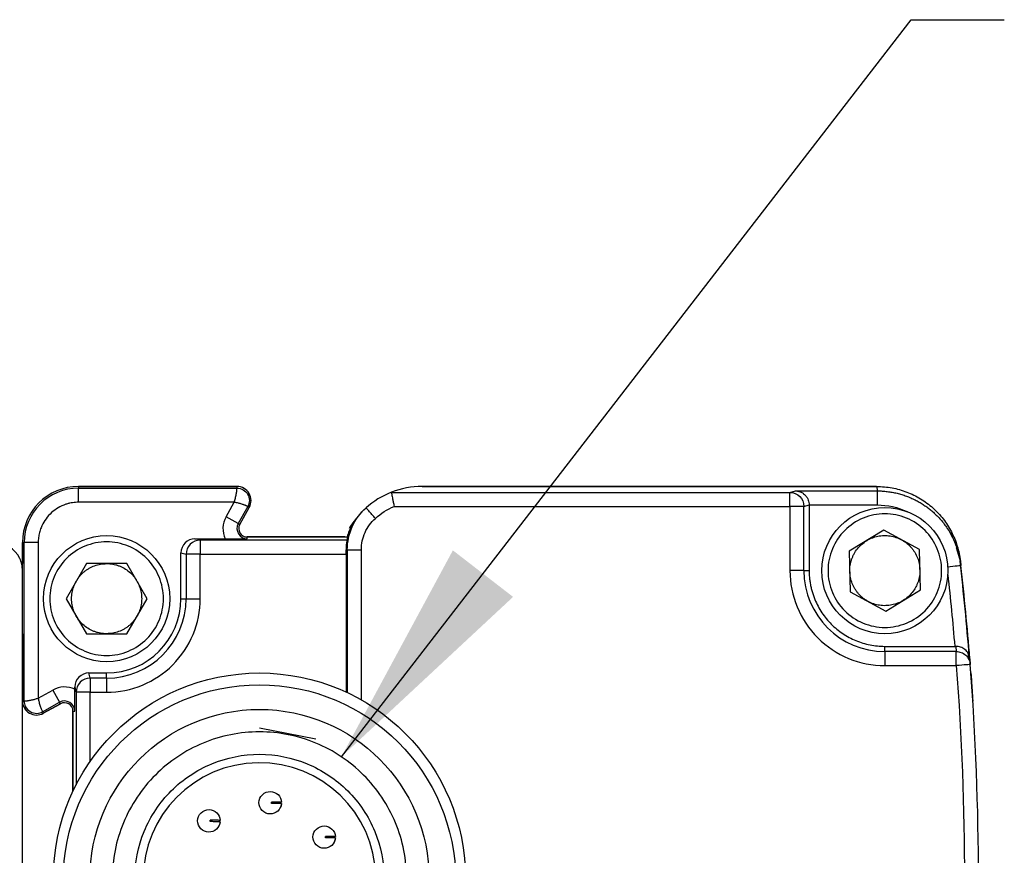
# Model space of a CAD drawing. Header units: millimetres. Extents: x 16 to 683, y 16 to 524.
# Tile 9 of 18: x 92 to 127, y 220 to 250. Entities that reach past the tile are written whole.
import ezdxf

# ---------------------------------------------------------------- set-up
doc = ezdxf.new("R2010")
doc.units = ezdxf.units.MM
doc.header["$LTSCALE"] = 2.5
doc.layers.add('DIMENSIONS', color=140, linetype='Continuous', lineweight=25)
doc.dimstyles.new('SLDDIMSTYLE4', dxfattribs={"dimtxt": 0.18, "dimasz": 8.255, "dimexe": 0, "dimexo": 0.0625, "dimgap": 0, "dimtad": 0, "dimtih": 1, "dimtoh": 1, "dimdec": 0, "dimrnd": 1e-09, "dimzin": 0, "dimdsep": 46, "dimtxsty": 'Standard', "dimsah": 1, "dimcen": 0.09, "dimadec": 0, "dimazin": 0, "dimtfac": 8.255, "dimtdec": 0, "dimtofl": 0, "dimtmove": 0, "dimatfit": 3, "dimfxl": 0, "dimfrac": 2, "dimtolj": 1, "dimtzin": 0, "dimarcsym": 0})

msp = doc.modelspace()

# ---------------------------------------------------------------- linework, layer by layer
for p, q in [((99.905, 232.994), (94.255, 232.994)), ((94.255, 232.994), (99.905, 232.994)), ((94.255, 232.994), (94.255, 232.933)), ((94.255, 232.933), (99.905, 232.933)), ((94.255, 232.433), (94.255, 232.933)), ((99.905, 232.933), (99.905, 232.994)), ((105.408, 232.786), (119.62, 232.786)), ((122.708, 232.994), (106.505, 232.994)), ((106.505, 232.994), (122.718, 232.994)), ((119.62, 232.786), (119.822, 232.837)), ((119.822, 232.837), (122.736, 232.837)), ((122.718, 232.994), (122.736, 232.837)), ((99.802, 232.433), (94.255, 232.433)), ((99.512, 231.912), (99.802, 232.433)), ((100.289, 232.281), (99.949, 231.67)), ((100.003, 231.64), (100.343, 232.251)), ((100.003, 231.64), (100.343, 232.251)), ((100.343, 232.251), (100.289, 232.281)), ((104.362, 232.089), (104.307, 232.029)), ((104.505, 232.231), (104.395, 232.127)), ((105.507, 232.286), (119.62, 232.286)), ((119.62, 232.286), (119.62, 229.994)), ((120.12, 232.286), (120.305, 232.335)), ((120.12, 229.994), (120.12, 232.286)), ((120.305, 232.335), (122.736, 232.337)), ((120.305, 232.335), (120.305, 229.994)), ((99.949, 231.67), (99.512, 231.912)), ((104.333, 232.064), (104.281, 232.008)), ((99.949, 231.67), (100.003, 231.64)), ((122.968, 231.437), (121.737, 230.683)), ((124.236, 230.748), (122.968, 231.437)), ((98.591, 231.082), (98.405, 231.129)), ((98.405, 231.129), (99.485, 231.129)), ((98.591, 231.082), (98.591, 230.582)), ((103.836, 231.082), (98.591, 231.082)), ((103.755, 231.194), (100.265, 231.194)), ((100.265, 231.133), (100.265, 231.194)), ((100.265, 231.194), (103.829, 231.194)), ((125.452, 231.206), (125.382, 231.354)), ((92.255, 230.994), (92.255, 230.244)), ((92.255, 225.344), (92.255, 230.994)), ((92.255, 230.994), (92.316, 230.994)), ((92.316, 225.344), (92.316, 230.994)), ((92.816, 230.994), (92.316, 230.994)), ((92.816, 230.994), (92.816, 225.448)), ((103.802, 230.705), (103.838, 230.739)), ((103.838, 230.739), (103.838, 225.643)), ((104.338, 225.383), (104.338, 230.739)), ((121.737, 230.683), (121.774, 229.24)), ((124.273, 229.305), (124.236, 230.748)), ((125.699, 230.334), (125.56, 230.812)), ((125.618, 230.667), (125.6, 230.828)), ((97.905, 230.629), (98.091, 230.582)), ((97.905, 228.994), (97.905, 230.629)), ((98.091, 230.582), (98.091, 228.994)), ((98.591, 230.582), (98.091, 230.582)), ((98.591, 228.994), (98.591, 230.582)), ((98.591, 230.582), (103.802, 230.582)), ((103.802, 230.582), (103.802, 225.66)), ((125.699, 230.334), (125.717, 230.172)), ((94.534, 230.244), (93.812, 228.994)), ((95.977, 230.244), (94.534, 230.244)), ((96.699, 228.994), (95.977, 230.244)), ((120.12, 229.994), (119.62, 229.994)), ((120.12, 229.994), (120.305, 229.994)), ((123.042, 228.551), (124.273, 229.305)), ((93.812, 228.994), (94.534, 227.744)), ((95.977, 227.744), (96.699, 228.994)), ((97.905, 228.994), (98.091, 228.994)), ((98.091, 228.994), (98.591, 228.994)), ((121.774, 229.24), (123.042, 228.551)), ((92.255, 227.744), (92.255, 225.344)), ((94.534, 227.744), (95.977, 227.744)), ((123.005, 227.108), (123.005, 227.294)), ((123.005, 227.294), (125.497, 227.294)), ((125.537, 227.294), (125.552, 227.108)), ((125.552, 227.108), (123.005, 227.108)), ((126.006, 226.819), (125.99, 227.016)), ((126.034, 226.851), (126.05, 226.647)), ((126.048, 226.671), (126.034, 226.851)), ((123.005, 226.609), (125.552, 226.609)), ((94.667, 226.158), (94.621, 226.344)), ((94.621, 226.344), (95.255, 226.344)), ((94.667, 226.158), (94.667, 225.659)), ((95.255, 226.158), (94.667, 226.158)), ((95.255, 226.158), (95.255, 226.344)), ((95.255, 226.158), (95.255, 225.659)), ((94.121, 225.844), (94.167, 225.659)), ((94.121, 225.764), (94.121, 225.844)), ((92.816, 225.448), (93.337, 225.737)), ((93.337, 225.737), (93.58, 225.3)), ((94.667, 225.659), (94.167, 225.659)), ((94.167, 225.659), (94.167, 222.352)), ((94.667, 225.659), (95.255, 225.659)), ((94.667, 223.185), (94.667, 225.659)), ((92.255, 225.344), (92.316, 225.344)), ((92.255, 215.994), (92.255, 225.344)), ((92.968, 224.96), (93.58, 225.3)), ((92.998, 224.907), (93.61, 225.247)), ((93.61, 225.247), (92.998, 224.907)), ((93.61, 225.247), (93.58, 225.3)), ((92.968, 224.96), (92.998, 224.907)), ((94.055, 224.984), (94.055, 222.125)), ((94.055, 222.125), (94.055, 224.984)), ((94.055, 224.984), (94.116, 224.984)), ((100.705, 224.394), (102.711, 223.995))]:
    msp.add_line(p, q)
at = {"flags": 128}
msp.add_lwpolyline([(104.071, 231.749), (103.957, 231.579), (103.906, 231.493)], dxfattribs=at)
for centre, radius in [((123.005, 229.994), 2.25), ((95.255, 228.994), 2.25), ((100.705, 218.994), 7.35), ((100.703, 218.924), 7), ((100.706, 218.994), 6.051)]:
    msp.add_circle(centre, radius)
for centre, radius, start, end in [((94.255, 230.994), 2, 90, 180), ((94.255, 230.994), 2, 90, 180), ((94.255, 230.994), 1.939, 90, 180), ((99.905, 232.494), 0.5, 330.9454, 90), ((106.505, 229.993), 3.001, 111.4429, 131.7934), ((106.505, 229.993), 3.001, 90, 111.4428), ((100.265, 231.494), 0.361, 150.9454, 270), ((100.265, 231.494), 0.3, 150.9454, 270), ((100.265, 231.494), 0.3, 150.9454, 270), ((98.591, 230.583), 0.5, 90.0224, 135.0218), ((91.255, 229.994), 1, 25.8419, 90), ((98.591, 230.582), 0.5, 135.0188, 179.9833), ((91.255, 229.994), 1, 0, 25.8419), ((26.333, 218.994), 100, 4.5454, 6.51147), ((123.005, 229.994), 2.886, 180, 270), ((26.344, 218.994), 100, 4.50605, 6.41802), ((95.255, 228.994), 2.836, 270, 0), ((95.255, 228.994), 2.65, 270, 0), ((26.344, 218.994), 100, 355.61093, 4.38907), ((94.667, 225.658), 0.5, 90.0041, 179.9632), ((26.343, 218.994), 100, 4.21754, 4.26084), ((92.755, 225.344), 0.5, 180, 299.0546), ((93.755, 224.984), 0.361, 0, 119.0546), ((93.755, 224.984), 0.3, 0, 119.0546), ((93.755, 224.984), 0.3, 0, 119.0546), ((100.705, 218.994), 4.15, 1.3808, 358.6192)]:
    msp.add_arc(centre, radius, start, end)
for centre, major_axis, ratio, start_param, end_param in [((98.406, 230.629), (0.485, -0.121), 0.999353, 1.815838, 3.386329), ((103.8, 230.582), (0, 0.5), 0.003491, 4.712389, 4.960038), ((94.621, 225.844), (0.121, -0.485), 0.999353, 2.896856, 4.467348)]:
    msp.add_ellipse(centre, major_axis=major_axis, ratio=ratio, start_param=start_param, end_param=end_param)
for points, knots in [([(99.802, 232.433), (99.81, 232.456), (99.826, 232.503), (99.847, 232.575), (99.864, 232.648), (99.878, 232.72), (99.89, 232.788), (99.898, 232.848), (99.903, 232.893), (99.905, 232.925), (99.905, 232.93), (99.905, 232.933)], [0, 0, 0, 0, 0.092661, 0.189107, 0.289614, 0.39443, 0.503768, 0.626494, 0.750927, 0.853134, 1, 1, 1, 1]), ([(100.343, 232.251), (100.385, 232.327), (100.407, 232.414), (100.404, 232.587), (100.38, 232.673), (100.293, 232.822), (100.229, 232.885), (100.079, 232.971), (99.992, 232.994), (99.905, 232.994)], [0, 0, 0, 0, 0.25, 0.25, 0.5, 0.5, 0.75, 0.75, 1, 1, 1, 1]), ([(99.905, 232.933), (99.981, 232.933), (100.057, 232.913), (100.189, 232.837), (100.245, 232.782), (100.322, 232.651), (100.343, 232.576), (100.345, 232.424), (100.326, 232.347), (100.289, 232.281)], [0, 0, 0, 0, 0.25, 0.25, 0.5, 0.5, 0.75, 0.75, 1, 1, 1, 1]), ([(105.408, 232.786), (105.408, 232.786), (105.408, 232.784), (105.411, 232.772), (105.416, 232.746), (105.424, 232.702), (105.437, 232.636), (105.455, 232.548), (105.478, 232.429), (105.497, 232.336), (105.507, 232.286)], [0, 0, 0, 0, 0.071651, 0.156157, 0.253593, 0.379142, 0.5023, 0.642133, 0.808028, 1, 1, 1, 1]), ([(119.62, 232.286), (119.62, 232.417), (119.62, 232.546), (119.62, 232.731), (119.62, 232.785), (119.62, 232.786)], [0, 0, 0, 0, 0.5, 0.5, 1, 1, 1, 1]), ([(119.62, 232.786), (119.751, 232.786), (119.881, 232.732), (120.066, 232.547), (120.12, 232.417), (120.12, 232.286)], [0, 0, 0, 0, 0.5, 0.5, 1, 1, 1, 1]), ([(119.822, 232.837), (119.844, 232.836), (119.884, 232.834), (119.938, 232.822), (119.984, 232.807), (120.041, 232.783), (120.105, 232.743), (120.177, 232.678), (120.233, 232.602), (120.274, 232.516), (120.3, 232.426), (120.304, 232.365), (120.305, 232.335)], [0, 0, 0, 0, 0.098217, 0.1828957, 0.2540395, 0.3116569, 0.4531758, 0.5752079, 0.6947469, 0.8039787, 0.9048922, 1, 1, 1, 1]), ([(122.718, 232.994), (122.902, 232.994), (123.083, 232.977), (123.439, 232.912), (123.616, 232.862), (123.958, 232.732), (124.12, 232.652), (124.43, 232.464), (124.579, 232.354), (124.851, 232.111), (124.975, 231.979), (125.198, 231.692), (125.297, 231.536), (125.465, 231.213), (125.533, 231.046), (125.64, 230.698), (125.678, 230.517), (125.699, 230.334)], [0, 0, 0, 0, 0.125, 0.125, 0.25, 0.25, 0.375, 0.375, 0.5, 0.5, 0.625, 0.625, 0.75, 0.75, 0.875, 0.875, 1, 1, 1, 1]), ([(122.736, 232.837), (122.736, 232.836), (122.736, 232.825), (122.736, 232.776), (122.736, 232.738), (122.736, 232.64), (122.736, 232.581), (122.736, 232.459), (122.736, 232.396), (122.736, 232.337)], [0, 0, 0, 0, 0.25, 0.25, 0.5, 0.5, 0.75, 0.75, 1, 1, 1, 1]), ([(122.736, 232.837), (122.795, 232.836), (122.914, 232.834), (123.091, 232.817), (123.267, 232.791), (123.44, 232.755), (123.608, 232.709), (123.772, 232.654), (123.931, 232.59), (124.083, 232.519), (124.229, 232.441), (124.367, 232.356), (124.497, 232.267), (124.62, 232.173), (124.794, 232.025), (125.007, 231.809), (125.236, 231.508), (125.424, 231.186), (125.566, 230.852), (125.667, 230.513), (125.7, 230.285), (125.717, 230.172)], [0, 0, 0, 0, 0.040755, 0.081474, 0.122056, 0.162402, 0.202412, 0.241993, 0.281052, 0.319505, 0.357269, 0.394273, 0.430448, 0.465735, 0.500082, 0.587122, 0.673491, 0.758523, 0.841615, 0.922249, 1, 1, 1, 1]), ([(94.255, 232.433), (94.219, 232.432), (94.147, 232.431), (94.039, 232.418), (93.933, 232.398), (93.828, 232.37), (93.667, 232.313), (93.46, 232.206), (93.231, 232.019), (93.044, 231.79), (92.926, 231.561), (92.858, 231.353), (92.823, 231.175), (92.818, 231.055), (92.816, 230.994)], [0, 0, 0, 0, 0.048243, 0.096108, 0.143869, 0.191803, 0.240183, 0.369893, 0.500046, 0.629737, 0.759908, 0.840042, 0.919644, 1, 1, 1, 1]), ([(100.289, 232.281), (100.288, 232.281), (100.286, 232.282), (100.273, 232.288), (100.255, 232.297), (100.233, 232.307), (100.207, 232.317), (100.18, 232.328), (100.13, 232.347), (100.047, 232.375), (99.926, 232.41), (99.842, 232.426), (99.802, 232.433)], [0, 0, 0, 0, 0.086831, 0.168363, 0.244607, 0.315573, 0.381277, 0.441738, 0.496984, 0.677533, 0.844846, 1, 1, 1, 1]), ([(103.838, 230.739), (103.838, 231.012), (103.896, 231.296), (104.129, 231.816), (104.302, 232.049), (104.505, 232.231)], [0, 0, 0, 0, 0.5, 0.5, 1, 1, 1, 1]), ([(104.839, 231.858), (104.799, 231.902), (104.757, 231.949), (104.675, 232.041), (104.636, 232.085), (104.571, 232.158), (104.545, 232.186), (104.513, 232.223), (104.505, 232.231), (104.505, 232.231)], [0, 0, 0, 0, 0.25, 0.25, 0.5, 0.5, 0.75, 0.75, 1, 1, 1, 1]), ([(120.12, 232.286), (120.115, 232.286), (120.059, 232.286), (119.875, 232.286), (119.748, 232.286), (119.62, 232.286)], [0, 0, 0, 0, 0.5, 0.5, 1, 1, 1, 1]), ([(104.256, 231.98), (104.156, 231.866), (104.07, 231.744), (103.927, 231.481), (103.87, 231.34), (103.829, 231.194)], [0, 0, 0, 0, 0.5, 0.5, 1, 1, 1, 1]), ([(104.338, 230.739), (104.338, 230.95), (104.383, 231.16), (104.555, 231.544), (104.682, 231.718), (104.839, 231.858)], [0, 0, 0, 0, 0.5, 0.5, 1, 1, 1, 1]), ([(123.005, 232.019), (123.27, 232.019), (123.535, 231.966), (124.025, 231.764), (124.25, 231.613), (124.625, 231.239), (124.775, 231.014), (124.978, 230.524), (125.03, 230.259), (125.03, 229.729), (124.978, 229.464), (124.775, 228.974), (124.625, 228.75), (124.25, 228.375), (124.025, 228.225), (123.535, 228.022), (123.27, 227.969), (122.74, 227.969), (122.475, 228.022), (121.985, 228.225), (121.761, 228.375), (121.386, 228.75), (121.236, 228.974), (121.033, 229.464), (120.98, 229.729), (120.98, 230.259), (121.033, 230.524), (121.236, 231.014), (121.386, 231.239), (121.761, 231.613), (121.985, 231.764), (122.475, 231.966), (122.74, 232.019), (123.005, 232.019)], [0, 0, 0, 0, 0.0625, 0.0625, 0.125, 0.125, 0.1875, 0.1875, 0.25, 0.25, 0.3125, 0.3125, 0.375, 0.375, 0.4375, 0.4375, 0.5, 0.5, 0.5625, 0.5625, 0.625, 0.625, 0.6875, 0.6875, 0.75, 0.75, 0.8125, 0.8125, 0.875, 0.875, 0.9375, 0.9375, 1, 1, 1, 1]), ([(99.485, 231.129), (99.51, 231.129), (99.558, 231.129), (99.629, 231.128), (99.696, 231.128), (99.76, 231.129), (99.82, 231.129), (99.876, 231.13), (99.943, 231.13), (100.022, 231.131), (100.102, 231.131), (100.184, 231.132), (100.235, 231.133), (100.265, 231.133)], [0, 0, 0, 0, 0.076258, 0.151154, 0.224522, 0.296213, 0.366109, 0.434137, 0.50027, 0.622813, 0.750076, 0.855869, 1, 1, 1, 1]), ([(103.802, 230.705), (103.802, 230.812), (103.81, 230.907), (103.829, 231.044), (103.836, 231.081), (103.836, 231.082)], [0, 0, 0, 0, 0.5, 0.5, 1, 1, 1, 1]), ([(103.829, 231.194), (103.829, 231.176), (103.83, 231.139), (103.834, 231.101), (103.836, 231.082)], [0, 0, 0, 0, 0.492594, 1, 1, 1, 1]), ([(121.756, 229.962), (121.756, 229.999), (121.755, 230.072), (121.767, 230.18), (121.788, 230.287), (121.818, 230.391), (121.857, 230.493), (121.921, 230.624), (122.022, 230.777), (122.172, 230.937), (122.292, 231.019), (122.353, 231.06)], [0, 0, 0, 0, 0.084395, 0.167521, 0.250016, 0.332533, 0.415725, 0.50023, 0.667603, 0.83245, 1, 1, 1, 1]), ([(122.353, 231.06), (122.384, 231.079), (122.448, 231.115), (122.548, 231.16), (122.65, 231.195), (122.755, 231.221), (122.863, 231.238), (123.009, 231.248), (123.191, 231.237), (123.405, 231.188), (123.536, 231.124), (123.602, 231.092)], [0, 0, 0, 0, 0.084395, 0.167521, 0.250016, 0.332533, 0.415725, 0.50023, 0.667603, 0.83245, 1, 1, 1, 1]), ([(123.602, 231.092), (123.634, 231.074), (123.697, 231.038), (123.786, 230.973), (123.868, 230.902), (123.943, 230.824), (124.011, 230.739), (124.093, 230.618), (124.175, 230.454), (124.239, 230.244), (124.249, 230.099), (124.255, 230.026)], [0, 0, 0, 0, 0.084395, 0.167521, 0.250016, 0.332533, 0.415725, 0.50023, 0.667603, 0.83245, 1, 1, 1, 1]), ([(95.255, 231.019), (95.52, 231.019), (95.785, 230.966), (96.275, 230.764), (96.5, 230.613), (96.875, 230.239), (97.025, 230.014), (97.228, 229.524), (97.28, 229.259), (97.28, 228.729), (97.228, 228.464), (97.025, 227.974), (96.875, 227.75), (96.5, 227.375), (96.275, 227.225), (95.785, 227.022), (95.52, 226.969), (94.99, 226.969), (94.725, 227.022), (94.235, 227.225), (94.011, 227.375), (93.636, 227.75), (93.486, 227.974), (93.283, 228.464), (93.23, 228.729), (93.23, 229.259), (93.283, 229.524), (93.486, 230.014), (93.636, 230.239), (94.011, 230.613), (94.235, 230.764), (94.725, 230.966), (94.99, 231.019), (95.255, 231.019)], [0, 0, 0, 0, 0.0625, 0.0625, 0.125, 0.125, 0.1875, 0.1875, 0.25, 0.25, 0.3125, 0.3125, 0.375, 0.375, 0.4375, 0.4375, 0.5, 0.5, 0.5625, 0.5625, 0.625, 0.625, 0.6875, 0.6875, 0.75, 0.75, 0.8125, 0.8125, 0.875, 0.875, 0.9375, 0.9375, 1, 1, 1, 1]), ([(103.838, 230.739), (103.839, 230.739), (103.849, 230.739), (103.898, 230.739), (103.937, 230.739), (104.034, 230.739), (104.093, 230.739), (104.216, 230.739), (104.28, 230.739), (104.338, 230.739)], [0, 0, 0, 0, 0.25, 0.25, 0.5, 0.5, 0.75, 0.75, 1, 1, 1, 1]), ([(94.173, 229.619), (94.192, 229.651), (94.23, 229.713), (94.297, 229.8), (94.37, 229.88), (94.45, 229.953), (94.536, 230.019), (94.66, 230.097), (94.825, 230.175), (95.037, 230.234), (95.182, 230.241), (95.255, 230.244)], [0, 0, 0, 0, 0.084395, 0.167521, 0.250016, 0.332533, 0.415725, 0.50023, 0.667603, 0.83245, 1, 1, 1, 1]), ([(95.255, 230.244), (95.292, 230.243), (95.365, 230.242), (95.473, 230.227), (95.579, 230.204), (95.683, 230.171), (95.783, 230.129), (95.913, 230.061), (96.063, 229.957), (96.22, 229.803), (96.298, 229.681), (96.338, 229.619)], [0, 0, 0, 0, 0.084395, 0.167521, 0.250016, 0.332533, 0.415725, 0.50023, 0.667603, 0.83245, 1, 1, 1, 1]), ([(119.62, 229.994), (119.62, 229.096), (119.977, 228.235), (121.246, 226.965), (122.107, 226.609), (123.005, 226.609)], [0, 0, 0, 0, 0.5, 0.5, 1, 1, 1, 1]), ([(120.305, 229.994), (120.306, 229.943), (120.308, 229.842), (120.321, 229.691), (120.342, 229.541), (120.371, 229.393), (120.409, 229.247), (120.455, 229.103), (120.554, 228.843), (120.745, 228.484), (121.084, 228.073), (121.495, 227.734), (121.888, 227.525), (122.22, 227.406), (122.477, 227.341), (122.74, 227.301), (122.916, 227.297), (123.005, 227.294)], [0, 0, 0, 0, 0.036012, 0.071745, 0.107312, 0.142827, 0.178404, 0.214158, 0.250201, 0.375055, 0.500032, 0.624886, 0.749864, 0.81268, 0.874901, 0.937137, 1, 1, 1, 1]), ([(124.255, 230.026), (124.255, 229.99), (124.255, 229.916), (124.243, 229.808), (124.223, 229.701), (124.193, 229.597), (124.153, 229.495), (124.089, 229.364), (123.989, 229.212), (123.839, 229.051), (123.719, 228.969), (123.658, 228.928)], [0, 0, 0, 0, 0.084395, 0.167521, 0.250016, 0.332533, 0.415725, 0.50023, 0.667603, 0.83245, 1, 1, 1, 1]), ([(125.717, 230.172), (125.717, 230.172), (125.667, 230.166), (125.493, 230.147), (125.37, 230.133), (125.244, 230.119)], [0, 0, 0, 0, 0.5, 0.5, 1, 1, 1, 1]), ([(122.408, 228.896), (122.376, 228.914), (122.313, 228.951), (122.225, 229.015), (122.143, 229.086), (122.068, 229.164), (121.999, 229.249), (121.918, 229.371), (121.836, 229.534), (121.772, 229.744), (121.761, 229.889), (121.756, 229.962)], [0, 0, 0, 0, 0.084395, 0.167521, 0.250016, 0.332533, 0.415725, 0.50023, 0.667603, 0.83245, 1, 1, 1, 1]), ([(94.173, 228.369), (94.155, 228.401), (94.12, 228.466), (94.078, 228.567), (94.046, 228.67), (94.022, 228.776), (94.008, 228.884), (94.002, 229.03), (94.018, 229.212), (94.073, 229.425), (94.139, 229.554), (94.173, 229.619)], [0, 0, 0, 0, 0.084395, 0.167521, 0.250016, 0.332533, 0.415725, 0.50023, 0.667603, 0.83245, 1, 1, 1, 1]), ([(96.338, 229.619), (96.355, 229.587), (96.39, 229.523), (96.432, 229.422), (96.465, 229.318), (96.488, 229.213), (96.502, 229.104), (96.508, 228.958), (96.493, 228.776), (96.438, 228.563), (96.371, 228.434), (96.338, 228.369)], [0, 0, 0, 0, 0.0843955, 0.1675211, 0.2500156, 0.3325326, 0.415725, 0.5002301, 0.667603, 0.8324505, 1, 1, 1, 1]), ([(95.255, 225.659), (96.14, 225.659), (96.988, 226.01), (98.239, 227.261), (98.591, 228.11), (98.591, 228.994)], [0, 0, 0, 0, 0.5, 0.5, 1, 1, 1, 1]), ([(123.658, 228.928), (123.626, 228.91), (123.563, 228.873), (123.463, 228.829), (123.361, 228.793), (123.255, 228.767), (123.147, 228.75), (123.001, 228.741), (122.819, 228.751), (122.605, 228.801), (122.474, 228.864), (122.408, 228.896)], [0, 0, 0, 0, 0.084395, 0.167521, 0.250016, 0.332533, 0.415725, 0.50023, 0.667603, 0.83245, 1, 1, 1, 1]), ([(95.255, 227.744), (95.218, 227.745), (95.145, 227.747), (95.037, 227.761), (94.931, 227.784), (94.828, 227.817), (94.727, 227.859), (94.597, 227.927), (94.448, 228.031), (94.291, 228.185), (94.212, 228.307), (94.173, 228.369)], [0, 0, 0, 0, 0.0843955, 0.1675211, 0.2500156, 0.3325326, 0.415725, 0.5002301, 0.667603, 0.8324505, 1, 1, 1, 1]), ([(96.338, 228.369), (96.319, 228.338), (96.281, 228.275), (96.214, 228.189), (96.141, 228.109), (96.061, 228.036), (95.974, 227.969), (95.85, 227.891), (95.685, 227.813), (95.474, 227.755), (95.328, 227.748), (95.255, 227.744)], [0, 0, 0, 0, 0.084395, 0.167521, 0.250016, 0.332533, 0.415725, 0.50023, 0.667603, 0.83245, 1, 1, 1, 1]), ([(125.986, 227.014), (125.983, 227.022), (125.967, 227.084), (125.876, 227.178), (125.744, 227.258), (125.625, 227.29), (125.566, 227.293), (125.537, 227.294)], [0, 0, 0, 0, 0.053702, 0.414453, 0.729545, 0.869212, 1, 1, 1, 1]), ([(123.005, 227.108), (123.005, 227.104), (123.005, 227.048), (123.005, 226.864), (123.005, 226.737), (123.005, 226.609)], [0, 0, 0, 0, 0.5, 0.5, 1, 1, 1, 1]), ([(125.552, 226.609), (125.552, 226.737), (125.552, 226.864), (125.552, 227.048), (125.552, 227.104), (125.552, 227.108)], [0, 0, 0, 0, 0.5, 0.5, 1, 1, 1, 1]), ([(125.552, 227.108), (125.608, 227.108), (125.669, 227.099), (125.787, 227.054), (125.844, 227.02), (125.939, 226.931), (125.978, 226.877), (126.031, 226.763), (126.046, 226.703), (126.05, 226.647)], [0, 0, 0, 0, 0.25, 0.25, 0.5, 0.5, 0.75, 0.75, 1, 1, 1, 1]), ([(126.073, 226.348), (126.073, 226.348), (126.075, 226.321), (126.082, 226.22), (126.088, 226.145), (126.101, 225.96), (126.108, 225.848), (126.125, 225.607), (126.133, 225.476), (126.142, 225.344)], [0, 0, 0, 0, 0.25, 0.25, 0.5, 0.5, 0.75, 0.75, 1, 1, 1, 1]), ([(94.116, 224.984), (94.117, 225.014), (94.117, 225.065), (94.118, 225.147), (94.119, 225.228), (94.119, 225.328), (94.121, 225.449), (94.121, 225.599), (94.121, 225.708), (94.121, 225.764)], [0, 0, 0, 0, 0.144207, 0.2500979, 0.3774225, 0.5001261, 0.6573454, 0.8244475, 1, 1, 1, 1]), ([(92.316, 225.344), (92.317, 225.344), (92.32, 225.344), (92.334, 225.345), (92.353, 225.347), (92.378, 225.349), (92.406, 225.352), (92.435, 225.356), (92.488, 225.363), (92.574, 225.379), (92.697, 225.407), (92.778, 225.435), (92.816, 225.448)], [0, 0, 0, 0, 0.086831, 0.168363, 0.244606, 0.315572, 0.381276, 0.441738, 0.496984, 0.677533, 0.844846, 1, 1, 1, 1]), ([(92.816, 225.448), (92.82, 225.425), (92.828, 225.378), (92.845, 225.307), (92.866, 225.233), (92.888, 225.162), (92.911, 225.095), (92.934, 225.038), (92.951, 224.996), (92.965, 224.967), (92.967, 224.963), (92.968, 224.96)], [0, 0, 0, 0, 0.086226, 0.180396, 0.282749, 0.392921, 0.503706, 0.62637, 0.750895, 0.853157, 1, 1, 1, 1]), ([(92.255, 225.344), (92.255, 225.257), (92.278, 225.171), (92.364, 225.021), (92.427, 224.957), (92.576, 224.869), (92.662, 224.845), (92.836, 224.843), (92.922, 224.865), (92.998, 224.907)], [0, 0, 0, 0, 0.25, 0.25, 0.5, 0.5, 0.75, 0.75, 1, 1, 1, 1]), ([(92.316, 225.344), (92.316, 225.281), (92.33, 225.209), (92.402, 225.072), (92.46, 225.008), (92.605, 224.923), (92.689, 224.903), (92.843, 224.907), (92.913, 224.93), (92.968, 224.96)], [0, 0, 0, 0, 0.25, 0.25, 0.5, 0.5, 0.75, 0.75, 1, 1, 1, 1]), ([(100.705, 224.244), (101.392, 224.244), (102.079, 224.107), (103.349, 223.582), (103.932, 223.192), (104.903, 222.22), (105.293, 221.638), (105.819, 220.368), (105.955, 219.681), (105.955, 218.307), (105.819, 217.62), (105.293, 216.35), (104.903, 215.768), (103.932, 214.796), (103.349, 214.407), (102.079, 213.881), (101.392, 213.744), (100.018, 213.744), (99.331, 213.881), (98.061, 214.407), (97.479, 214.796), (96.507, 215.768), (96.118, 216.35), (95.592, 217.62), (95.455, 218.307), (95.455, 219.681), (95.592, 220.368), (96.118, 221.638), (96.507, 222.22), (97.479, 223.192), (98.061, 223.582), (99.331, 224.107), (100.018, 224.244), (100.705, 224.244)], [0, 0, 0, 0, 0.0625, 0.0625, 0.125, 0.125, 0.1875, 0.1875, 0.25, 0.25, 0.3125, 0.3125, 0.375, 0.375, 0.4375, 0.4375, 0.5, 0.5, 0.5625, 0.5625, 0.625, 0.625, 0.6875, 0.6875, 0.75, 0.75, 0.8125, 0.8125, 0.875, 0.875, 0.9375, 0.9375, 1, 1, 1, 1]), ([(100.705, 214.544), (101.288, 214.544), (101.87, 214.66), (102.946, 215.106), (103.44, 215.436), (104.264, 216.259), (104.594, 216.753), (105.039, 217.829), (105.155, 218.412), (105.155, 219.577), (105.039, 220.159), (104.594, 221.235), (104.264, 221.729), (103.44, 222.553), (102.946, 222.882), (101.87, 223.328), (101.288, 223.444), (100.123, 223.444), (99.54, 223.328), (98.464, 222.882), (97.971, 222.553), (97.147, 221.729), (96.817, 221.235), (96.371, 220.159), (96.255, 219.577), (96.255, 218.412), (96.371, 217.829), (96.817, 216.753), (97.147, 216.259), (97.971, 215.436), (98.464, 215.106), (99.54, 214.66), (100.123, 214.544), (100.705, 214.544)], [0, 0, 0, 0, 0.0625, 0.0625, 0.125, 0.125, 0.1875, 0.1875, 0.25, 0.25, 0.3125, 0.3125, 0.375, 0.375, 0.4375, 0.4375, 0.5, 0.5, 0.5625, 0.5625, 0.625, 0.625, 0.6875, 0.6875, 0.75, 0.75, 0.8125, 0.8125, 0.875, 0.875, 0.9375, 0.9375, 1, 1, 1, 1]), ([(100.688, 221.723), (100.69, 221.828), (100.735, 221.932), (100.885, 222.077), (100.99, 222.119), (101.094, 222.117)], [0, 0, 0, 0, 0.5, 0.5, 1, 1, 1, 1]), ([(101.094, 222.117), (101.195, 222.116), (101.294, 222.075), (101.439, 221.935), (101.483, 221.837), (101.488, 221.736)], [0, 0, 0, 0, 0.5, 0.5, 1, 1, 1, 1]), ([(101.082, 221.317), (100.978, 221.319), (100.874, 221.364), (100.728, 221.514), (100.687, 221.619), (100.688, 221.723)], [0, 0, 0, 0, 0.5, 0.5, 1, 1, 1, 1]), ([(101.487, 221.686), (101.479, 221.586), (101.432, 221.49), (101.283, 221.354), (101.183, 221.316), (101.082, 221.317)], [0, 0, 0, 0, 0.5, 0.5, 1, 1, 1, 1]), ([(101.138, 221.692), (101.138, 221.7), (101.138, 221.717), (101.138, 221.733), (101.139, 221.742)], [0, 0, 0, 0, 0.499899, 1, 1, 1, 1]), ([(101.487, 221.686), (101.486, 221.686), (101.485, 221.686), (101.471, 221.687), (101.451, 221.687), (101.426, 221.687), (101.399, 221.688), (101.363, 221.688), (101.318, 221.689), (101.256, 221.69), (101.197, 221.69), (101.153, 221.691), (101.138, 221.692)], [0, 0, 0, 0, 0.128847, 0.251234, 0.363765, 0.464112, 0.550973, 0.624215, 0.74879, 0.835188, 0.942652, 1, 1, 1, 1]), ([(101.488, 221.736), (101.487, 221.736), (101.486, 221.736), (101.473, 221.737), (101.445, 221.737), (101.396, 221.738), (101.322, 221.739), (101.264, 221.74), (101.203, 221.741), (101.16, 221.741), (101.139, 221.742)], [0, 0, 0, 0, 0.119925, 0.237396, 0.35325, 0.623999, 0.733626, 0.835315, 0.920241, 1, 1, 1, 1]), ([(101.487, 221.686), (101.486, 221.674), (101.483, 221.651), (101.476, 221.618), (101.467, 221.588), (101.457, 221.562), (101.447, 221.539), (101.441, 221.529), (101.439, 221.524)], [0, 0, 0, 0, 0.163535, 0.324786, 0.488928, 0.660878, 0.835951, 1, 1, 1, 1]), ([(98.501, 221.076), (98.503, 221.18), (98.548, 221.284), (98.698, 221.43), (98.803, 221.471), (98.907, 221.47)], [0, 0, 0, 0, 0.5, 0.5, 1, 1, 1, 1]), ([(98.907, 221.47), (99.008, 221.468), (99.107, 221.427), (99.252, 221.287), (99.296, 221.189), (99.301, 221.089)], [0, 0, 0, 0, 0.5, 0.5, 1, 1, 1, 1]), ([(98.895, 220.67), (98.791, 220.671), (98.687, 220.716), (98.541, 220.866), (98.5, 220.971), (98.501, 221.076)], [0, 0, 0, 0, 0.5, 0.5, 1, 1, 1, 1]), ([(99.3, 221.039), (99.292, 220.938), (99.245, 220.842), (99.097, 220.706), (98.996, 220.668), (98.895, 220.67)], [0, 0, 0, 0, 0.5, 0.5, 1, 1, 1, 1]), ([(98.951, 221.044), (98.951, 221.052), (98.951, 221.069), (98.951, 221.086), (98.952, 221.094)], [0, 0, 0, 0, 0.499899, 1, 1, 1, 1]), ([(99.3, 221.039), (99.299, 221.039), (99.298, 221.039), (99.284, 221.039), (99.264, 221.039), (99.239, 221.04), (99.212, 221.04), (99.176, 221.041), (99.131, 221.041), (99.069, 221.042), (99.01, 221.042), (98.966, 221.043), (98.951, 221.044)], [0, 0, 0, 0, 0.128847, 0.251234, 0.363765, 0.464112, 0.550973, 0.624215, 0.74879, 0.835188, 0.942652, 1, 1, 1, 1]), ([(99.301, 221.089), (99.3, 221.089), (99.299, 221.089), (99.286, 221.089), (99.258, 221.089), (99.209, 221.09), (99.135, 221.091), (99.077, 221.092), (99.017, 221.093), (98.973, 221.094), (98.952, 221.094)], [0, 0, 0, 0, 0.1199246, 0.2373957, 0.3532502, 0.6239992, 0.7336256, 0.8353148, 0.9202414, 1, 1, 1, 1]), ([(99.3, 221.039), (99.299, 221.027), (99.296, 221.003), (99.289, 220.97), (99.28, 220.94), (99.27, 220.914), (99.26, 220.891), (99.254, 220.882), (99.252, 220.877)], [0, 0, 0, 0, 0.1635349, 0.3247857, 0.4889281, 0.6608777, 0.8359508, 1, 1, 1, 1]), ([(102.612, 220.498), (102.614, 220.603), (102.658, 220.706), (102.809, 220.852), (102.913, 220.893), (103.018, 220.892)], [0, 0, 0, 0, 0.5, 0.5, 1, 1, 1, 1]), ([(103.018, 220.892), (103.118, 220.89), (103.218, 220.849), (103.362, 220.709), (103.407, 220.611), (103.411, 220.511)], [0, 0, 0, 0, 0.5, 0.5, 1, 1, 1, 1]), ([(103.006, 220.092), (102.901, 220.093), (102.798, 220.138), (102.652, 220.288), (102.61, 220.393), (102.612, 220.498)], [0, 0, 0, 0, 0.5, 0.5, 1, 1, 1, 1]), ([(103.062, 220.466), (103.061, 220.475), (103.061, 220.491), (103.062, 220.508), (103.062, 220.516)], [0, 0, 0, 0, 0.499899, 1, 1, 1, 1]), ([(103.412, 220.511), (103.411, 220.511), (103.409, 220.511), (103.397, 220.511), (103.368, 220.512), (103.319, 220.512), (103.245, 220.513), (103.188, 220.514), (103.127, 220.515), (103.083, 220.516), (103.062, 220.516)], [0, 0, 0, 0, 0.119925, 0.237396, 0.35325, 0.623999, 0.733626, 0.835315, 0.920241, 1, 1, 1, 1]), ([(103.411, 220.461), (103.403, 220.361), (103.356, 220.264), (103.207, 220.129), (103.106, 220.09), (103.006, 220.092)], [0, 0, 0, 0, 0.5, 0.5, 1, 1, 1, 1]), ([(103.411, 220.461), (103.41, 220.461), (103.408, 220.461), (103.395, 220.461), (103.375, 220.461), (103.35, 220.462), (103.323, 220.462), (103.287, 220.463), (103.242, 220.463), (103.18, 220.465), (103.121, 220.464), (103.077, 220.466), (103.062, 220.466)], [0, 0, 0, 0, 0.1288468, 0.2512342, 0.3637651, 0.4641116, 0.550973, 0.6242149, 0.7487895, 0.8351879, 0.9426524, 1, 1, 1, 1]), ([(103.411, 220.461), (103.409, 220.449), (103.407, 220.425), (103.4, 220.392), (103.391, 220.362), (103.381, 220.336), (103.37, 220.314), (103.365, 220.304), (103.362, 220.299)], [0, 0, 0, 0, 0.163535, 0.324786, 0.488928, 0.660878, 0.835951, 1, 1, 1, 1])]:
    msp.add_open_spline(points, degree=3, knots=knots)
for points in [[(104.839, 231.858), (105.037, 232.035), (105.263, 232.18), (105.507, 232.286)], [(122.736, 232.337), (123.102, 232.337), (123.47, 232.255), (123.802, 232.098)], [(99.512, 231.912), (99.378, 231.671), (99.368, 231.379), (99.485, 231.129)], [(125.25, 229.844), (125.343, 228.995), (125.426, 228.145), (125.497, 227.294)], [(125.497, 227.294), (125.51, 227.294), (125.524, 227.294), (125.537, 227.294)], [(126.05, 226.647), (126.05, 226.647), (125.827, 226.63), (125.552, 226.609)], [(125.552, 226.609), (125.941, 221.539), (125.941, 216.449), (125.552, 211.38)], [(94.121, 225.764), (93.87, 225.881), (93.579, 225.871), (93.337, 225.737)]]:
    msp.add_open_spline(points, degree=3)

# ---------------------------------------------------------------- leaders
at = {"layer": 'DIMENSIONS'}
msp.add_leader([(103.627, 223.356), (123.946, 249.641), (127.265, 249.641)], dimstyle='SLDDIMSTYLE4', dxfattribs=at)

doc.saveas('drawing.dxf')
